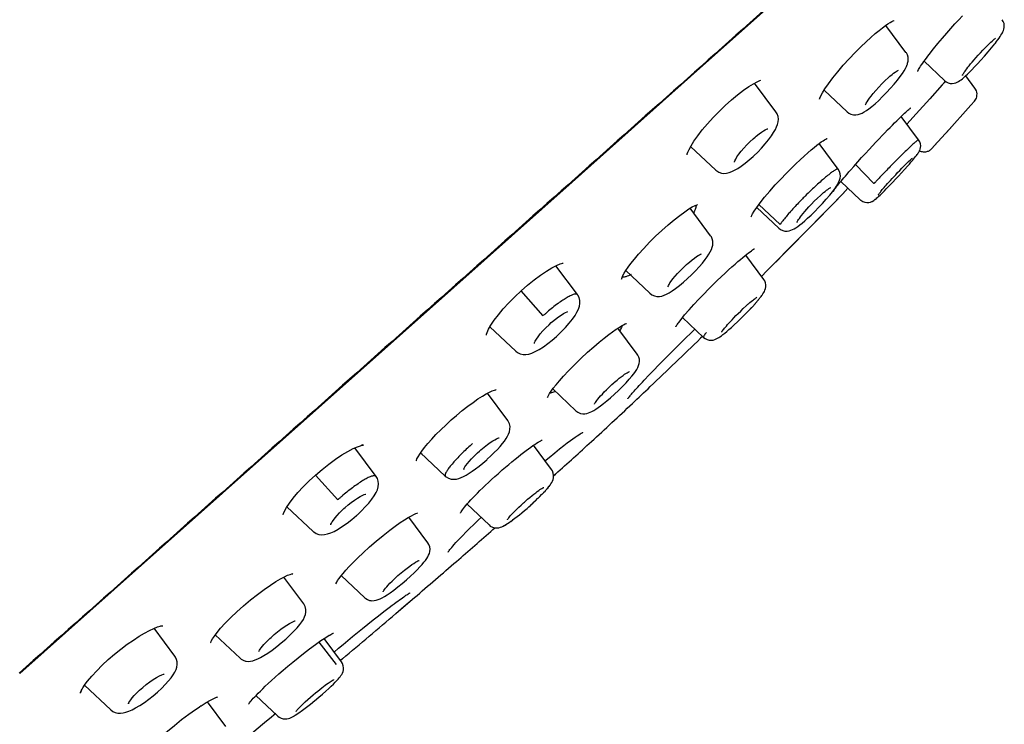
# Model space of a CAD drawing. Header units: millimetres. Extents: x -404 to 1150, y -993 to 2209.
# Tile 25 of 28: x 159 to 198, y 1790 to 1818. Entities that reach past the tile are written whole.
import ezdxf

# ---------------------------------------------------------------- set-up
doc = ezdxf.new("R2010")
doc.units = ezdxf.units.MM
doc.header["$LTSCALE"] = 23.1
for name, color, linetype in [('_K0413_1_1_1', 7, 'CONTINUOUS'), ('MSBR-2_1_1_1', 7, 'CONTINUOUS'), ('MSBR-40_1_1_1', 7, 'CONTINUOUS')]:
    doc.layers.add(name, color=color, linetype=linetype)

msp = doc.modelspace()

# ---------------------------------------------------------------- linework, layer by layer
at = {"layer": '_K0413_1_1_1', "color": 7, "linetype": 'CONTINUOUS'}
for p, q in [((193.946, 1816.358), (193.159, 1817.413)), ((197.306, 1816.8), (197.306, 1816.8)), ((197.435, 1816.723), (197.477, 1816.777)), ((197.471, 1816.77), (197.532, 1816.851)), ((197.527, 1816.845), (197.579, 1816.916)), ((194.001, 1815.897), (194.001, 1815.899)), ((194.649, 1816.01), (195.451, 1815.254)), ((188.868, 1814.033), (188.03, 1815.157)), ((196.639, 1814.957), (196.276, 1815.445)), ((190.747, 1814.879), (191.644, 1814.034)), ((192.767, 1814.875), (192.883, 1815.003)), ((196.478, 1814.295), (196.618, 1814.452)), ((196.478, 1814.295), (195.524, 1813.233)), ((194.439, 1812.946), (193.76, 1813.858)), ((195.759, 1813.495), (195.064, 1812.723)), ((195.166, 1812.835), (195.064, 1812.723)), ((185.539, 1812.686), (186.518, 1811.762)), ((191.301, 1811.797), (190.554, 1812.799)), ((194.955, 1812.603), (195.064, 1812.723)), ((187.98, 1812.296), (187.98, 1812.296)), ((194.12, 1812.166), (194.148, 1812.191)), ((194.282, 1812.24), (194.32, 1812.288)), ((194.319, 1812.286), (194.352, 1812.328)), ((194.351, 1812.327), (194.379, 1812.365)), ((194.379, 1812.364), (194.404, 1812.398)), ((191.352, 1811.707), (191.301, 1811.797)), ((192.692, 1811.232), (191.969, 1811.975)), ((193.701, 1811.747), (193.785, 1811.835)), ((191.4, 1811.315), (192.157, 1810.602)), ((191.31, 1811.261), (191.311, 1811.264)), ((192.157, 1810.602), (192.18, 1810.582)), ((192.179, 1810.582), (192.256, 1810.533)), ((192.717, 1810.596), (192.748, 1810.62)), ((192.746, 1810.619), (192.778, 1810.645)), ((192.777, 1810.644), (192.811, 1810.673)), ((192.809, 1810.672), (192.848, 1810.706)), ((192.846, 1810.704), (192.888, 1810.743)), ((192.866, 1810.796), (192.865, 1810.793)), ((192.887, 1810.742), (192.934, 1810.786)), ((186.318, 1809.198), (185.519, 1810.27)), ((188.121, 1810.305), (188.981, 1809.494)), ((189.028, 1809.632), (188.205, 1810.418)), ((186.408, 1808.947), (186.407, 1808.948)), ((188.391, 1807.494), (187.69, 1808.434)), ((181.118, 1806.898), (180.277, 1808.026)), ((183.009, 1807.835), (183.95, 1806.949)), ((188.391, 1807.494), (188.391, 1807.494)), ((179.781, 1806.074), (178.923, 1807.046)), ((188.062, 1806.553), (188.182, 1806.693)), ((188.179, 1806.689), (188.291, 1806.829)), ((188.286, 1806.823), (188.316, 1806.864)), ((187.794, 1806.264), (187.936, 1806.415)), ((187.795, 1806.265), (187.914, 1806.392)), ((187.936, 1806.415), (188.064, 1806.556)), ((185.219, 1806.001), (186.039, 1805.228)), ((177.704, 1805.641), (178.712, 1804.691)), ((179.771, 1805.483), (179.888, 1805.605)), ((179.888, 1805.605), (180.013, 1805.725)), ((180.013, 1805.725), (180.099, 1805.804)), ((183.457, 1804.576), (182.7, 1805.591)), ((186.039, 1805.228), (186.1, 1805.181)), ((186.1, 1805.181), (186.179, 1805.141)), ((186.179, 1805.141), (186.262, 1805.12)), ((178.711, 1804.691), (178.712, 1804.691)), ((183.543, 1804.325), (183.543, 1804.331)), ((180.154, 1803.214), (181.057, 1802.363)), ((182.467, 1803.387), (182.542, 1803.455)), ((178.398, 1801.983), (177.604, 1803.049)), ((182.168, 1803.098), (182.256, 1803.187)), ((173.255, 1799.801), (172.426, 1800.914)), ((180.108, 1800.07), (179.403, 1801.016)), ((174.997, 1800.719), (175.055, 1800.665)), ((175.959, 1799.814), (174.998, 1800.72)), ((177.094, 1800.599), (177.213, 1800.714)), ((177.213, 1800.714), (177.289, 1800.782)), ((171.766, 1798.89), (170.899, 1799.853)), ((173.255, 1799.801), (173.255, 1799.801)), ((180.108, 1800.07), (180.107, 1800.071)), ((180.184, 1799.745), (180.19, 1799.831)), ((179.967, 1799.357), (180.013, 1799.413)), ((180.011, 1799.41), (180.051, 1799.464)), ((180.049, 1799.461), (180.085, 1799.512)), ((180.084, 1799.51), (180.115, 1799.561)), ((180.114, 1799.559), (180.142, 1799.613)), ((180.142, 1799.611), (180.167, 1799.675)), ((180.167, 1799.674), (180.185, 1799.747)), ((179.568, 1798.937), (179.658, 1799.025)), ((179.651, 1799.018), (179.734, 1799.102)), ((179.728, 1799.096), (179.803, 1799.174)), ((179.798, 1799.169), (179.866, 1799.241)), ((179.861, 1799.236), (179.921, 1799.303)), ((179.917, 1799.299), (179.97, 1799.36)), ((169.779, 1798.612), (170.799, 1797.65)), ((171.771, 1798.895), (171.766, 1798.89)), ((176.809, 1798.712), (177.667, 1797.903)), ((178.837, 1798.602), (178.921, 1798.681)), ((179.216, 1798.612), (179.293, 1798.68)), ((179.283, 1798.671), (179.393, 1798.771)), ((179.383, 1798.762), (179.487, 1798.859)), ((179.478, 1798.851), (179.576, 1798.944)), ((171.941, 1798.489), (171.999, 1798.543)), ((175.277, 1797.208), (174.533, 1798.206)), ((177.667, 1797.903), (177.667, 1797.903)), ((178.171, 1797.836), (178.225, 1797.861)), ((178.223, 1797.86), (178.277, 1797.89)), ((178.275, 1797.888), (178.332, 1797.922)), ((178.329, 1797.92), (178.39, 1797.958)), ((178.386, 1797.956), (178.453, 1798.001)), ((178.449, 1797.998), (178.521, 1798.049)), ((178.516, 1798.045), (178.596, 1798.103)), ((178.59, 1798.099), (178.676, 1798.163)), ((178.053, 1797.798), (178.118, 1797.816)), ((171.9, 1795.927), (172.815, 1795.064)), ((170.431, 1794.821), (169.652, 1795.865)), ((173.977, 1795.802), (174.039, 1795.859)), ((174.111, 1795.483), (174.276, 1795.616)), ((173.051, 1794.951), (173.057, 1794.95)), ((165.404, 1792.779), (164.591, 1793.87)), ((166.98, 1793.613), (167.948, 1792.701)), ((169.048, 1793.409), (169.107, 1793.465)), ((171.029, 1793.332), (171.697, 1792.457)), ((171.904, 1792.555), (171.225, 1793.466)), ((168.188, 1792.583), (168.189, 1792.583)), ((161.876, 1791.647), (162.901, 1790.681)), ((163.91, 1791.339), (163.96, 1791.389)), ((164.723, 1791.379), (164.723, 1791.379)), ((171.02, 1791.174), (171.17, 1791.303)), ((171.166, 1791.299), (171.299, 1791.417)), ((171.291, 1791.41), (171.412, 1791.52)), ((171.4, 1791.509), (171.51, 1791.611)), ((167.392, 1790.031), (166.673, 1790.995)), ((168.566, 1791.243), (169.418, 1790.44)), ((170.698, 1790.91), (170.865, 1791.046)), ((170.859, 1791.04), (171.022, 1791.176)), ((170.385, 1790.671), (170.539, 1790.786)), ((170.538, 1790.786), (170.698, 1790.91)), ((170.043, 1790.441), (170.062, 1790.452))]:
    msp.add_line(p, q, dxfattribs=at)
for points in [[(197.579, 1816.916), (197.619, 1816.975), (197.654, 1817.028), (197.683, 1817.076), (197.709, 1817.121), (197.73, 1817.164), (197.75, 1817.209), (197.767, 1817.262), (197.78, 1817.323), (197.784, 1817.397), (197.774, 1817.479), (197.745, 1817.563), (197.702, 1817.634)], [(197.743, 1817.566), (197.742, 1817.569), (197.702, 1817.634)], [(197.155, 1816.658), (197.253, 1816.752), (197.306, 1816.8)], [(197.29, 1816.541), (197.416, 1816.697), (197.435, 1816.723)], [(197.306, 1816.8), (197.336, 1816.826), (197.365, 1816.851), (197.39, 1816.871), (197.411, 1816.888), (197.428, 1816.9), (197.44, 1816.907)], [(194.001, 1815.898), (194.011, 1815.933), (194.028, 1816.011), (194.034, 1816.091), (194.026, 1816.175), (194.001, 1816.26), (193.961, 1816.336), (193.946, 1816.358)], [(196.426, 1815.587), (196.519, 1815.681), (196.624, 1815.789), (196.741, 1815.912), (196.871, 1816.054), (197.01, 1816.21), (197.152, 1816.375), (197.29, 1816.541)], [(196.601, 1816.062), (196.677, 1816.15), (196.761, 1816.243), (196.851, 1816.343), (196.948, 1816.447)], [(196.948, 1816.447), (197.05, 1816.552), (197.155, 1816.658)], [(193.719, 1815.413), (193.803, 1815.531), (193.87, 1815.634), (193.923, 1815.725), (193.965, 1815.808), (193.998, 1815.889), (194.001, 1815.899)], [(196.251, 1815.623), (196.283, 1815.668), (196.321, 1815.718), (196.364, 1815.774), (196.414, 1815.837), (196.47, 1815.905), (196.532, 1815.98), (196.601, 1816.062)], [(193.32, 1815.428), (193.4, 1815.495), (193.464, 1815.545), (193.519, 1815.586), (193.565, 1815.617), (193.604, 1815.64), (193.633, 1815.656), (193.65, 1815.663)], [(195.451, 1815.254), (195.51, 1815.208), (195.588, 1815.168), (195.671, 1815.147), (195.748, 1815.142), (195.821, 1815.15), (195.889, 1815.169), (195.947, 1815.194), (195.998, 1815.222), (196.046, 1815.254), (196.095, 1815.29), (196.147, 1815.331), (196.204, 1815.38), (196.269, 1815.438), (196.343, 1815.507), (196.426, 1815.587)], [(196.149, 1815.466), (196.148, 1815.462), (196.148, 1815.459), (196.15, 1815.466), (196.157, 1815.478), (196.167, 1815.497), (196.182, 1815.521), (196.2, 1815.55), (196.223, 1815.584), (196.251, 1815.623)], [(192.61, 1814.244), (192.736, 1814.351), (192.88, 1814.481), (193.034, 1814.63), (193.19, 1814.789), (193.343, 1814.955), (193.488, 1815.122), (193.616, 1815.278), (193.719, 1815.413)], [(192.883, 1815.003), (193.007, 1815.133), (193.13, 1815.255)], [(193.13, 1815.255), (193.249, 1815.366), (193.32, 1815.428)], [(192.466, 1814.488), (192.518, 1814.565), (192.585, 1814.654), (192.668, 1814.758), (192.767, 1814.875)], [(196.618, 1814.452), (196.645, 1814.487), (196.671, 1814.529), (196.693, 1814.576), (196.708, 1814.628), (196.717, 1814.683), (196.718, 1814.739), (196.711, 1814.798), (196.693, 1814.859), (196.665, 1814.918), (196.639, 1814.957)], [(192.367, 1814.305), (192.369, 1814.311), (192.378, 1814.335), (192.397, 1814.374), (192.425, 1814.425), (192.466, 1814.488)], [(188.691, 1813.094), (188.777, 1813.224), (188.845, 1813.341), (188.895, 1813.446), (188.931, 1813.546), (188.955, 1813.649), (188.962, 1813.75), (188.95, 1813.851), (188.916, 1813.952), (188.868, 1814.033)], [(191.645, 1814.034), (191.709, 1813.984), (191.798, 1813.94), (191.895, 1813.917), (191.986, 1813.915), (192.073, 1813.928), (192.156, 1813.954), (192.235, 1813.988), (192.316, 1814.033), (192.403, 1814.089), (192.5, 1814.158), (192.61, 1814.244)], [(188.055, 1813.053), (188.102, 1813.092), (188.211, 1813.177), (188.308, 1813.247), (188.388, 1813.298), (188.452, 1813.334), (188.503, 1813.357), (188.537, 1813.369), (188.551, 1813.372)], [(187.611, 1812.617), (187.727, 1812.743), (187.85, 1812.867)], [(187.85, 1812.867), (187.975, 1812.983), (188.055, 1813.053)], [(187.98, 1812.296), (188.002, 1812.316), (188.156, 1812.466), (188.305, 1812.622), (188.446, 1812.781), (188.579, 1812.942), (188.691, 1813.094)], [(194.463, 1812.492), (194.482, 1812.53), (194.5, 1812.578), (194.514, 1812.637), (194.519, 1812.708), (194.511, 1812.787), (194.484, 1812.869), (194.439, 1812.946)], [(187.298, 1812.191), (187.346, 1812.274), (187.417, 1812.377), (187.507, 1812.494), (187.611, 1812.617)], [(194.404, 1812.398), (194.425, 1812.429), (194.445, 1812.46), (194.464, 1812.493)], [(194.476, 1812.518), (194.5, 1812.506), (194.538, 1812.491), (194.576, 1812.481), (194.615, 1812.475), (194.652, 1812.472), (194.688, 1812.473), (194.723, 1812.477), (194.757, 1812.484), (194.789, 1812.494), (194.82, 1812.506), (194.848, 1812.519), (194.874, 1812.534), (194.899, 1812.552), (194.922, 1812.57), (194.941, 1812.587), (194.955, 1812.603)], [(187.251, 1812.075), (187.251, 1812.073), (187.254, 1812.089), (187.268, 1812.129), (187.298, 1812.191)], [(187.516, 1811.914), (187.667, 1812.027), (187.825, 1812.157), (187.98, 1812.296)], [(193.785, 1811.835), (193.871, 1811.922), (193.957, 1812.009), (194.044, 1812.094), (194.12, 1812.166)], [(194.077, 1811.997), (194.139, 1812.069), (194.194, 1812.134), (194.242, 1812.191), (194.284, 1812.242)], [(194.148, 1812.191), (194.164, 1812.205), (194.18, 1812.219), (194.194, 1812.231)], [(186.518, 1811.762), (186.558, 1811.729), (186.643, 1811.678), (186.74, 1811.646), (186.839, 1811.634), (186.94, 1811.64), (187.044, 1811.663), (187.147, 1811.7), (187.256, 1811.752), (187.379, 1811.823), (187.516, 1811.914)], [(191.31, 1811.261), (191.328, 1811.3), (191.356, 1811.367), (191.376, 1811.441), (191.386, 1811.525), (191.379, 1811.615), (191.352, 1811.707)], [(193.105, 1810.953), (193.176, 1811.025), (193.255, 1811.105), (193.341, 1811.194), (193.436, 1811.293), (193.538, 1811.402), (193.649, 1811.521), (193.767, 1811.649), (193.891, 1811.786)], [(193.34, 1811.359), (193.403, 1811.429), (193.471, 1811.502), (193.543, 1811.58), (193.62, 1811.662), (193.701, 1811.747)], [(193.891, 1811.786), (194.017, 1811.928), (194.077, 1811.997)], [(192.967, 1810.93), (192.993, 1810.962), (193.022, 1810.997), (193.055, 1811.036), (193.092, 1811.08), (193.133, 1811.127), (193.178, 1811.178), (193.228, 1811.234), (193.281, 1811.295), (193.34, 1811.359)], [(190.672, 1810.831), (190.73, 1810.881), (190.79, 1810.931), (190.843, 1810.973), (190.889, 1811.008), (190.929, 1811.036), (190.961, 1811.057), (190.987, 1811.073), (191.005, 1811.082), (191.014, 1811.085)], [(190.835, 1810.622), (190.968, 1810.778), (191.077, 1810.914)], [(191.077, 1810.914), (191.166, 1811.033), (191.234, 1811.132), (191.288, 1811.22), (191.311, 1811.264)], [(192.865, 1810.793), (192.868, 1810.798), (192.873, 1810.807), (192.882, 1810.82), (192.893, 1810.835), (192.907, 1810.854), (192.924, 1810.876), (192.944, 1810.901), (192.967, 1810.93)], [(192.933, 1810.785), (192.984, 1810.834), (193.041, 1810.89), (193.105, 1810.953)], [(189.888, 1809.691), (189.99, 1809.777), (190.106, 1809.879), (190.238, 1810.001), (190.382, 1810.141), (190.534, 1810.295), (190.687, 1810.458), (190.835, 1810.622)], [(190.257, 1810.431), (190.367, 1810.543), (190.485, 1810.659)], [(190.485, 1810.659), (190.604, 1810.77), (190.672, 1810.831)], [(192.256, 1810.533), (192.34, 1810.503), (192.424, 1810.492), (192.501, 1810.497), (192.566, 1810.513), (192.619, 1810.535), (192.658, 1810.556), (192.69, 1810.577)], [(192.339, 1810.503), (192.421, 1810.492), (192.495, 1810.496), (192.559, 1810.511), (192.613, 1810.532), (192.654, 1810.554), (192.688, 1810.575), (192.719, 1810.598)], [(189.783, 1809.877), (189.823, 1809.931), (189.87, 1809.993), (189.927, 1810.063), (189.993, 1810.142), (190.07, 1810.229)], [(190.07, 1810.229), (190.157, 1810.325), (190.257, 1810.431)], [(189.69, 1809.725), (189.69, 1809.721), (189.691, 1809.724), (189.697, 1809.739), (189.709, 1809.761), (189.727, 1809.793), (189.751, 1809.831), (189.783, 1809.877)], [(188.981, 1809.494), (189.048, 1809.442), (189.134, 1809.402), (189.222, 1809.381), (189.305, 1809.379), (189.381, 1809.389), (189.453, 1809.41), (189.518, 1809.438), (189.582, 1809.472), (189.648, 1809.512), (189.719, 1809.561), (189.799, 1809.62), (189.888, 1809.691)], [(186.407, 1808.948), (186.404, 1808.985), (186.384, 1809.073), (186.347, 1809.155), (186.318, 1809.198)], [(186.103, 1808.266), (186.186, 1808.38), (186.253, 1808.482), (186.307, 1808.574), (186.349, 1808.661), (186.38, 1808.746), (186.401, 1808.831), (186.408, 1808.917), (186.408, 1808.947)], [(184.818, 1807.043), (184.948, 1807.134), (185.099, 1807.25), (185.26, 1807.385), (185.418, 1807.526), (185.574, 1807.675), (185.726, 1807.83), (185.868, 1807.983), (185.995, 1808.131), (186.103, 1808.266)], [(185.444, 1808.131), (185.491, 1808.171), (185.593, 1808.255), (185.683, 1808.325), (185.762, 1808.381), (185.828, 1808.424), (185.884, 1808.457), (185.928, 1808.48), (185.958, 1808.493)], [(185.028, 1807.725), (185.14, 1807.844), (185.257, 1807.96)], [(185.257, 1807.96), (185.377, 1808.071), (185.444, 1808.131)], [(184.73, 1807.354), (184.779, 1807.426), (184.845, 1807.513), (184.928, 1807.613), (185.028, 1807.725)], [(188.313, 1806.859), (188.329, 1806.881), (188.363, 1806.93), (188.392, 1806.978), (188.418, 1807.025), (188.441, 1807.077), (188.46, 1807.137), (188.471, 1807.203), (188.472, 1807.275), (188.459, 1807.354), (188.429, 1807.432), (188.391, 1807.494)], [(184.653, 1807.219), (184.653, 1807.211), (184.653, 1807.206), (184.657, 1807.22), (184.67, 1807.25), (184.694, 1807.296), (184.73, 1807.354)], [(180.3, 1805.269), (180.329, 1805.295), (180.494, 1805.452), (180.652, 1805.615), (180.796, 1805.779), (180.923, 1805.94), (181.026, 1806.088), (181.101, 1806.214), (181.156, 1806.33), (181.193, 1806.444), (181.212, 1806.556), (181.209, 1806.668), (181.182, 1806.781), (181.132, 1806.878), (181.118, 1806.898)], [(183.95, 1806.949), (184.022, 1806.894), (184.124, 1806.847), (184.224, 1806.827), (184.321, 1806.828), (184.415, 1806.844), (184.508, 1806.874), (184.602, 1806.916), (184.703, 1806.971), (184.818, 1807.043)], [(187.777, 1806.522), (187.801, 1806.543), (187.855, 1806.59), (187.904, 1806.631), (187.948, 1806.667), (187.987, 1806.698), (188.021, 1806.725), (188.051, 1806.747), (188.076, 1806.765), (188.097, 1806.779), (188.114, 1806.789), (188.124, 1806.795)], [(187.309, 1806.077), (187.397, 1806.165), (187.493, 1806.258), (187.595, 1806.356)], [(187.595, 1806.356), (187.702, 1806.455), (187.777, 1806.522)], [(180.099, 1805.804), (180.144, 1805.843), (180.262, 1805.939), (180.377, 1806.025), (180.483, 1806.099), (180.577, 1806.156), (180.655, 1806.197), (180.715, 1806.222), (180.748, 1806.234)], [(186.859, 1805.585), (186.893, 1805.627), (186.933, 1805.673), (186.979, 1805.726), (187.031, 1805.784), (187.09, 1805.848), (187.156, 1805.919)], [(187.033, 1805.534), (187.132, 1805.621), (187.242, 1805.721), (187.364, 1805.836), (187.501, 1805.968), (187.647, 1806.113), (187.794, 1806.264)], [(187.156, 1805.919), (187.229, 1805.995), (187.309, 1806.077)], [(186.039, 1805.228), (186.102, 1805.179), (186.182, 1805.14), (186.268, 1805.119), (186.349, 1805.116), (186.421, 1805.126), (186.486, 1805.145), (186.539, 1805.168), (186.587, 1805.192), (186.634, 1805.221), (186.684, 1805.255), (186.739, 1805.294), (186.8, 1805.34), (186.868, 1805.395), (186.946, 1805.459), (187.033, 1805.534)], [(186.754, 1805.438), (186.756, 1805.441), (186.762, 1805.452), (186.772, 1805.469), (186.787, 1805.49), (186.806, 1805.517), (186.83, 1805.549), (186.859, 1805.585)], [(179.44, 1804.995), (179.441, 1804.998), (179.449, 1805.027), (179.472, 1805.08), (179.516, 1805.157), (179.582, 1805.253), (179.668, 1805.363), (179.771, 1805.483)], [(179.626, 1804.758), (179.793, 1804.865), (179.96, 1804.986), (180.127, 1805.119), (180.3, 1805.269)], [(178.711, 1804.691), (178.781, 1804.637), (178.884, 1804.587), (178.994, 1804.562), (179.104, 1804.561), (179.222, 1804.579), (179.341, 1804.617), (179.472, 1804.674), (179.626, 1804.758)], [(183.543, 1804.331), (183.538, 1804.382), (183.518, 1804.462), (183.483, 1804.537), (183.457, 1804.576)], [(183.24, 1803.709), (183.319, 1803.809), (183.383, 1803.898), (183.434, 1803.977), (183.476, 1804.052), (183.508, 1804.127), (183.532, 1804.208), (183.543, 1804.293), (183.543, 1804.325)], [(182.542, 1803.455), (182.572, 1803.481), (182.666, 1803.562), (182.752, 1803.632), (182.83, 1803.693), (182.899, 1803.744), (182.96, 1803.787), (183.012, 1803.822), (183.057, 1803.85), (183.095, 1803.871), (183.124, 1803.886), (183.146, 1803.895), (183.155, 1803.899)], [(182.725, 1803.159), (182.88, 1803.311), (183.021, 1803.459), (183.143, 1803.594), (183.24, 1803.709)], [(182.256, 1803.187), (182.356, 1803.284), (182.467, 1803.387)], [(181.878, 1802.767), (181.918, 1802.818), (181.966, 1802.876), (182.024, 1802.943), (182.091, 1803.016), (182.168, 1803.098)], [(182.024, 1802.558), (182.137, 1802.644), (182.265, 1802.748), (182.41, 1802.871), (182.566, 1803.009), (182.725, 1803.159)], [(181.057, 1802.363), (181.139, 1802.303), (181.236, 1802.262), (181.326, 1802.246), (181.408, 1802.247), (181.481, 1802.259), (181.548, 1802.278), (181.615, 1802.304), (181.683, 1802.337), (181.755, 1802.377), (181.834, 1802.426), (181.923, 1802.486), (182.024, 1802.558)], [(181.783, 1802.618), (181.782, 1802.615), (181.784, 1802.619), (181.79, 1802.633), (181.802, 1802.656), (181.821, 1802.686), (181.846, 1802.723), (181.878, 1802.767)], [(178.19, 1801.08), (178.268, 1801.182), (178.333, 1801.276), (178.387, 1801.365), (178.431, 1801.453), (178.464, 1801.544), (178.484, 1801.639), (178.487, 1801.743), (178.466, 1801.853), (178.419, 1801.953), (178.398, 1801.984)], [(177.289, 1800.782), (177.349, 1800.835), (177.478, 1800.942), (177.603, 1801.04), (177.716, 1801.121), (177.814, 1801.186), (177.895, 1801.234), (177.96, 1801.269), (178.011, 1801.291), (178.045, 1801.303), (178.058, 1801.306)], [(177.581, 1800.453), (177.598, 1800.467), (177.741, 1800.6), (177.873, 1800.73), (177.993, 1800.853), (178.098, 1800.971), (178.19, 1801.08)], [(176.766, 1800.227), (176.821, 1800.299), (176.895, 1800.387), (176.985, 1800.488), (177.094, 1800.599)], [(176.679, 1800.086), (176.679, 1800.077), (176.679, 1800.074), (176.684, 1800.089), (176.699, 1800.121), (176.726, 1800.168), (176.766, 1800.227)], [(176.891, 1799.921), (177.012, 1800.001), (177.142, 1800.094), (177.281, 1800.2), (177.426, 1800.318), (177.581, 1800.453)], [(173.092, 1798.908), (173.188, 1799.046), (173.258, 1799.167), (173.307, 1799.281), (173.34, 1799.396), (173.35, 1799.506), (173.34, 1799.609), (173.307, 1799.713), (173.255, 1799.801)], [(175.961, 1799.811), (175.989, 1799.787), (176.085, 1799.728), (176.192, 1799.695), (176.296, 1799.686), (176.394, 1799.696), (176.49, 1799.72), (176.582, 1799.754), (176.677, 1799.798), (176.78, 1799.853), (176.891, 1799.921)], [(180.19, 1799.831), (180.177, 1799.924), (180.142, 1800.016), (180.107, 1800.071)], [(179.051, 1798.798), (179.076, 1798.82), (179.173, 1798.905), (179.263, 1798.981), (179.346, 1799.049), (179.422, 1799.109), (179.49, 1799.162), (179.552, 1799.209), (179.607, 1799.249), (179.655, 1799.283), (179.698, 1799.311), (179.734, 1799.334), (179.764, 1799.352), (179.789, 1799.365), (179.803, 1799.373)], [(171.999, 1798.543), (172.047, 1798.586), (172.168, 1798.69), (172.29, 1798.787), (172.411, 1798.876), (172.526, 1798.952), (172.63, 1799.014), (172.719, 1799.06), (172.79, 1799.09), (172.839, 1799.106), (172.86, 1799.11)], [(172.506, 1798.286), (172.527, 1798.305), (172.684, 1798.453), (172.835, 1798.606), (172.972, 1798.759), (173.092, 1798.908)], [(178.498, 1798.255), (178.536, 1798.298), (178.581, 1798.347), (178.633, 1798.402), (178.693, 1798.462), (178.761, 1798.529), (178.837, 1798.602)], [(178.676, 1798.163), (178.762, 1798.23), (178.852, 1798.303), (178.948, 1798.381), (179.047, 1798.465), (179.15, 1798.553), (179.216, 1798.612)], [(178.921, 1798.681), (179.015, 1798.766), (179.051, 1798.798)], [(171.49, 1797.909), (171.49, 1797.911), (171.496, 1797.932), (171.514, 1797.972), (171.544, 1798.027), (171.591, 1798.097), (171.656, 1798.183), (171.738, 1798.279), (171.834, 1798.383), (171.941, 1798.489)], [(171.776, 1797.741), (171.95, 1797.852), (172.13, 1797.979), (172.312, 1798.121), (172.487, 1798.27), (172.506, 1798.286)], [(178.387, 1798.108), (178.387, 1798.11), (178.392, 1798.119), (178.403, 1798.135), (178.418, 1798.157), (178.439, 1798.185), (178.465, 1798.217), (178.498, 1798.255)], [(177.667, 1797.903), (177.717, 1797.863), (177.804, 1797.817), (177.896, 1797.793), (177.98, 1797.789)], [(178.051, 1797.798), (178.116, 1797.815), (178.173, 1797.837)], [(170.799, 1797.65), (170.822, 1797.63), (170.914, 1797.57), (171.022, 1797.532), (171.134, 1797.518), (171.246, 1797.525), (171.364, 1797.551), (171.485, 1797.593), (171.618, 1797.654), (171.776, 1797.741)], [(177.897, 1797.793), (177.978, 1797.789), (178.053, 1797.798)], [(174.971, 1796.265), (175.057, 1796.36), (175.128, 1796.445), (175.187, 1796.52), (175.235, 1796.589), (175.276, 1796.655), (175.31, 1796.721), (175.337, 1796.789), (175.356, 1796.863), (175.363, 1796.953), (175.351, 1797.051), (175.317, 1797.143), (175.277, 1797.208)], [(174.039, 1795.859), (174.111, 1795.924), (174.24, 1796.036), (174.364, 1796.137), (174.473, 1796.222), (174.569, 1796.295), (174.655, 1796.355), (174.73, 1796.405), (174.794, 1796.445), (174.847, 1796.476), (174.891, 1796.498), (174.924, 1796.513), (174.942, 1796.52)], [(174.276, 1795.616), (174.441, 1795.757), (174.6, 1795.9), (174.745, 1796.035), (174.867, 1796.157), (174.971, 1796.265)], [(173.626, 1795.434), (173.672, 1795.489), (173.73, 1795.554), (173.799, 1795.627), (173.881, 1795.709), (173.977, 1795.802)], [(173.057, 1794.95), (173.097, 1794.946), (173.18, 1794.949), (173.261, 1794.964), (173.337, 1794.988), (173.414, 1795.02), (173.496, 1795.062), (173.588, 1795.114), (173.693, 1795.179), (173.813, 1795.26)], [(173.531, 1795.297), (173.53, 1795.293), (173.533, 1795.3), (173.544, 1795.32), (173.562, 1795.349), (173.589, 1795.388), (173.626, 1795.434)], [(173.813, 1795.26), (173.955, 1795.363), (174.111, 1795.483)], [(170.176, 1793.891), (170.28, 1794.015), (170.359, 1794.122), (170.42, 1794.218), (170.467, 1794.312), (170.501, 1794.406), (170.518, 1794.505), (170.516, 1794.609), (170.486, 1794.723), (170.431, 1794.821)], [(172.815, 1795.064), (172.856, 1795.03), (172.927, 1794.988), (173.005, 1794.96), (173.051, 1794.951)], [(169.107, 1793.465), (169.159, 1793.513), (169.282, 1793.622), (169.411, 1793.729), (169.543, 1793.831), (169.668, 1793.921), (169.777, 1793.995), (169.872, 1794.053), (169.95, 1794.095), (170.012, 1794.125), (170.06, 1794.145), (170.091, 1794.154), (170.101, 1794.156)], [(168.88, 1792.804), (169.027, 1792.898), (169.197, 1793.017), (169.378, 1793.153), (169.555, 1793.297), (169.729, 1793.447), (169.897, 1793.602), (170.048, 1793.753), (170.176, 1793.891)], [(168.771, 1793.105), (168.82, 1793.166), (168.881, 1793.236), (168.957, 1793.318), (169.048, 1793.409)], [(168.682, 1792.961), (168.684, 1792.965), (168.691, 1792.983), (168.708, 1793.014), (168.734, 1793.055), (168.771, 1793.105)], [(165.156, 1791.811), (165.259, 1791.937), (165.341, 1792.053), (165.403, 1792.156), (165.449, 1792.255), (165.482, 1792.357), (165.497, 1792.456), (165.494, 1792.556), (165.47, 1792.655), (165.428, 1792.744), (165.405, 1792.779)], [(167.948, 1792.701), (167.995, 1792.662), (168.073, 1792.618), (168.157, 1792.589), (168.188, 1792.583)], [(168.189, 1792.583), (168.258, 1792.576), (168.351, 1792.581), (168.444, 1792.6), (168.539, 1792.631), (168.639, 1792.674), (168.751, 1792.73), (168.88, 1792.804)], [(171.51, 1791.611), (171.593, 1791.691), (171.664, 1791.762), (171.724, 1791.825), (171.775, 1791.88), (171.818, 1791.93), (171.855, 1791.976), (171.888, 1792.021), (171.917, 1792.067), (171.944, 1792.118), (171.967, 1792.18), (171.982, 1792.249), (171.986, 1792.325), (171.974, 1792.408), (171.943, 1792.492), (171.904, 1792.555)], [(163.96, 1791.389), (164.022, 1791.447), (164.15, 1791.561), (164.287, 1791.672), (164.425, 1791.776), (164.56, 1791.869), (164.687, 1791.948), (164.799, 1792.008), (164.889, 1792.05), (164.955, 1792.074), (164.986, 1792.081)], [(164.723, 1791.379), (164.887, 1791.53), (165.03, 1791.672), (165.156, 1791.811)], [(170.446, 1790.954), (170.493, 1790.998), (170.596, 1791.091), (170.699, 1791.182), (170.797, 1791.266), (170.89, 1791.344), (170.979, 1791.416), (171.061, 1791.481), (171.137, 1791.541), (171.206, 1791.594), (171.27, 1791.642), (171.328, 1791.684), (171.381, 1791.721), (171.427, 1791.753), (171.469, 1791.781), (171.506, 1791.805), (171.537, 1791.824), (171.564, 1791.84), (171.586, 1791.852), (171.603, 1791.86), (171.611, 1791.864)], [(163.681, 1791.08), (163.74, 1791.154), (163.817, 1791.243), (163.91, 1791.339)], [(163.871, 1790.76), (164.037, 1790.86), (164.213, 1790.977), (164.385, 1791.102), (164.552, 1791.234), (164.723, 1791.379)], [(163.591, 1790.935), (163.592, 1790.926), (163.592, 1790.923), (163.597, 1790.938), (163.611, 1790.971), (163.639, 1791.019), (163.681, 1791.08)], [(170.229, 1790.738), (170.262, 1790.774), (170.302, 1790.814), (170.347, 1790.86), (170.4, 1790.91), (170.446, 1790.954)], [(162.901, 1790.681), (162.98, 1790.621), (163.076, 1790.576), (163.175, 1790.554), (163.277, 1790.549), (163.384, 1790.562), (163.49, 1790.589), (163.603, 1790.629), (163.729, 1790.685), (163.871, 1790.76)], [(170.058, 1790.45), (170.101, 1790.476), (170.243, 1790.57), (170.389, 1790.673)], [(170.142, 1790.639), (170.139, 1790.631), (170.137, 1790.626), (170.14, 1790.631), (170.148, 1790.642), (170.161, 1790.659), (170.178, 1790.681), (170.201, 1790.707), (170.229, 1790.738)], [(169.418, 1790.44), (169.477, 1790.394), (169.55, 1790.356), (169.628, 1790.334), (169.701, 1790.327), (169.77, 1790.332), (169.835, 1790.346), (169.889, 1790.364), (169.94, 1790.386), (169.991, 1790.412), (170.044, 1790.441)]]:
    msp.add_lwpolyline(points, dxfattribs=at)
for centre, radius, start, end in [((218.147, 1787.582), 34.746, 135.9071, 136.6208), ((216.292, 1789.38), 32.162, 135.4283, 135.9082), ((200.786, 1799.943), 15.26, 133.6671, 134.9517), ((201.496, 1799.23), 16.266, 135.6275, 136.222), ((201.488, 1799.238), 16.255, 134.9467, 135.6299), ((183.911, 1793.335), 10.368, 131.6535, 133.0768), ((177.798, 1792.119), 9.069, 129.657, 130.1571)]:
    msp.add_arc(centre, radius, start, end, dxfattribs=at)
for points, knots in [([(194.439, 1812.946), (194.438, 1812.949), (194.425, 1812.945), (194.41, 1812.934), (194.382, 1812.914), (194.347, 1812.885), (194.301, 1812.846), (194.225, 1812.778), (194.11, 1812.672), (193.954, 1812.523), (193.777, 1812.348), (193.583, 1812.155), (193.449, 1812.021), (193.381, 1811.951)], [0, 0, 0, 0, 0.005741, 0.019734, 0.042724, 0.07469, 0.115451, 0.164654, 0.286558, 0.43651, 0.609355, 0.799288, 1, 1, 1, 1]), ([(191.301, 1811.797), (191.294, 1811.806), (191.266, 1811.804), (191.234, 1811.791), (191.195, 1811.772), (191.149, 1811.744), (191.072, 1811.693), (190.897, 1811.562), (190.612, 1811.32), (190.377, 1811.104), (190.249, 1810.982)], [0, 0, 0, 0, 0.025836, 0.049205, 0.080726, 0.120556, 0.168605, 0.287956, 0.606725, 1, 1, 1, 1]), ([(192.893, 1811.446), (192.876, 1811.427), (192.841, 1811.391), (192.798, 1811.345), (192.765, 1811.309), (192.743, 1811.287), (192.727, 1811.269), (192.715, 1811.258), (192.707, 1811.243), (192.692, 1811.239), (192.692, 1811.232)], [0, 0, 0, 0, 0.261382, 0.516858, 0.640115, 0.765185, 0.829209, 0.887223, 0.930656, 1, 1, 1, 1]), ([(189.751, 1810.484), (189.63, 1810.358), (189.417, 1810.129), (189.216, 1809.89), (189.133, 1809.78)], [0, 0, 0, 0, 0.559407, 1, 1, 1, 1]), ([(189.133, 1809.78), (189.122, 1809.767), (189.103, 1809.74), (189.079, 1809.707), (189.062, 1809.682), (189.052, 1809.667), (189.044, 1809.656), (189.038, 1809.648), (189.036, 1809.64), (189.025, 1809.632), (189.028, 1809.632)], [0, 0, 0, 0, 0.28528, 0.547484, 0.668793, 0.784242, 0.841092, 0.896046, 0.945959, 1, 1, 1, 1]), ([(181.118, 1806.898), (181.091, 1806.933), (180.979, 1806.916), (180.859, 1806.865), (180.711, 1806.787), (180.543, 1806.68), (180.277, 1806.493), (180.077, 1806.332), (179.941, 1806.216)], [0, 0, 0, 0, 0.095202, 0.18442, 0.302559, 0.4474, 0.61525, 1, 1, 1, 1]), ([(179.941, 1806.216), (179.914, 1806.192), (179.874, 1806.158), (179.821, 1806.11), (179.793, 1806.087), (179.781, 1806.074)], [0, 0, 0, 0, 0.498322, 0.748616, 1, 1, 1, 1]), ([(186.158, 1805.425), (186.138, 1805.4), (186.103, 1805.356), (186.062, 1805.296), (186.04, 1805.259), (186.034, 1805.233), (186.039, 1805.228)], [0, 0, 0, 0, 0.416251, 0.721715, 0.912404, 1, 1, 1, 1]), ([(176.83, 1800.908), (176.699, 1800.786), (176.466, 1800.557), (176.209, 1800.272), (176.059, 1800.075), (175.989, 1799.966), (175.955, 1799.889), (175.948, 1799.845), (175.951, 1799.83), (175.954, 1799.823), (175.955, 1799.819), (175.956, 1799.818)], [0, 0, 0, 0, 0.377766, 0.689286, 0.808923, 0.900578, 0.96292, 0.984103, 0.992381, 0.996274, 1, 1, 1, 1]), ([(173.255, 1799.801), (173.243, 1799.816), (173.209, 1799.828), (173.161, 1799.825), (173.088, 1799.81), (172.977, 1799.766), (172.824, 1799.685), (172.645, 1799.575), (172.365, 1799.385), (172.154, 1799.219), (172.011, 1799.101)], [0, 0, 0, 0, 0.038251, 0.065372, 0.099456, 0.189394, 0.307976, 0.45276, 0.619856, 1, 1, 1, 1]), ([(175.956, 1799.818), (175.956, 1799.818), (175.957, 1799.817), (175.957, 1799.817), (175.957, 1799.817)], [0, 0, 0, 0, 0.460528, 1, 1, 1, 1]), ([(175.957, 1799.817), (175.957, 1799.816), (175.957, 1799.816), (175.957, 1799.815), (175.957, 1799.815)], [0, 0, 0, 0, 0.554437, 1, 1, 1, 1]), ([(175.957, 1799.815), (175.958, 1799.815), (175.959, 1799.815), (175.959, 1799.814), (175.959, 1799.814)], [0, 0, 0, 0, 0.623026, 1, 1, 1, 1]), ([(171.95, 1799.05), (171.92, 1799.025), (171.875, 1798.986), (171.823, 1798.941), (171.794, 1798.914), (171.779, 1798.902), (171.771, 1798.895)], [0, 0, 0, 0, 0.500253, 0.750758, 0.87595, 1, 1, 1, 1])]:
    msp.add_open_spline(points, degree=3, knots=knots, dxfattribs=at)
at = {"layer": 'MSBR-2_1_1_1', "color": 7, "linetype": 'CONTINUOUS'}
for p, q in [((194.848, 1816.275), (194.847, 1816.275)), ((195.488, 1815.229), (195.358, 1815.085)), ((195.486, 1815.227), (195.358, 1815.085)), ((195.358, 1815.085), (194.87, 1814.54)), ((194.87, 1814.54), (194.343, 1813.954)), ((194.343, 1813.954), (193.983, 1813.554)), ((185.402, 1812.357), (185.402, 1812.356)), ((191.466, 1810.826), (191.679, 1811.052)), ((191.474, 1810.834), (191.678, 1811.053)), ((191.114, 1810.454), (191.474, 1810.834)), ((191.114, 1810.454), (191.35, 1810.703)), ((191.35, 1810.703), (191.466, 1810.826)), ((188.023, 1810.162), (188.121, 1810.306)), ((191.025, 1810.363), (188.519, 1807.822)), ((191.114, 1810.454), (190.353, 1809.681)), ((182.842, 1807.51), (182.842, 1807.509)), ((188.519, 1807.822), (188.307, 1807.606)), ((185.073, 1805.813), (185.163, 1805.933)), ((185.073, 1805.813), (185.072, 1805.812)), ((185.53, 1805.385), (185.715, 1805.564)), ((177.548, 1805.365), (177.549, 1805.363)), ((185.997, 1805.268), (185.922, 1805.192)), ((185.924, 1805.194), (185.922, 1805.192)), ((179.951, 1802.909), (179.951, 1802.911)), ((175.988, 1801.819), (176.195, 1802.009)), ((172.717, 1801.038), (172.715, 1801.04)), ((180.19, 1799.823), (180.268, 1799.894)), ((180.19, 1799.823), (180.268, 1799.893)), ((174.865, 1798.371), (174.874, 1798.374)), ((174.869, 1798.381), (174.87, 1798.381)), ((177.821, 1797.727), (177.897, 1797.793)), ((177.869, 1797.769), (177.897, 1797.793)), ((170, 1796.003), (169.999, 1796.003)), ((174.024, 1794.441), (174.755, 1795.067)), ((164.931, 1793.97), (164.929, 1793.971)), ((171.293, 1793.512), (171.43, 1793.596)), ((171.43, 1793.596), (171.43, 1793.596)), ((171.949, 1792.68), (171.863, 1792.61)), ((161.864, 1791.63), (161.996, 1791.81)), ((161.735, 1791.4), (161.751, 1791.381)), ((161.855, 1791.617), (161.863, 1791.629)), ((169.338, 1790.537), (169.1, 1790.339)), ((169.1, 1790.339), (168.986, 1790.244))]:
    msp.add_line(p, q, dxfattribs=at)
for points in [[(190.577, 1814.555), (190.584, 1814.574), (190.619, 1814.656), (190.684, 1814.778), (190.783, 1814.937), (190.919, 1815.136), (191.09, 1815.364), (191.284, 1815.604), (191.498, 1815.854), (191.731, 1816.112), (191.966, 1816.359), (192.188, 1816.58), (192.393, 1816.776), (192.579, 1816.945), (192.746, 1817.091), (192.896, 1817.214), (193.028, 1817.318), (193.143, 1817.402), (193.242, 1817.47), (193.326, 1817.522), (193.394, 1817.56), (193.446, 1817.585), (193.479, 1817.598), (193.487, 1817.601)], [(194.848, 1816.275), (195.019, 1816.492), (195.193, 1816.705), (195.368, 1816.912), (195.538, 1817.109), (195.702, 1817.295), (195.859, 1817.469), (196.009, 1817.632), (196.15, 1817.783)], [(194.401, 1815.613), (194.402, 1815.618), (194.409, 1815.633), (194.42, 1815.656), (194.436, 1815.686), (194.458, 1815.723), (194.484, 1815.767), (194.516, 1815.817), (194.554, 1815.874), (194.597, 1815.937), (194.647, 1816.008), (194.704, 1816.085), (194.768, 1816.171), (194.839, 1816.264), (194.847, 1816.275)], [(185.477, 1812.57), (185.553, 1812.713), (185.666, 1812.894), (185.814, 1813.104), (185.99, 1813.331), (186.193, 1813.571), (186.413, 1813.813), (186.647, 1814.053), (186.889, 1814.285), (187.133, 1814.504), (187.373, 1814.703), (187.601, 1814.878), (187.809, 1815.023), (187.988, 1815.135), (188.13, 1815.211), (188.238, 1815.259), (188.273, 1815.272)], [(190.566, 1814.562), (190.57, 1814.531), (190.57, 1814.527), (190.573, 1814.541), (190.576, 1814.551)], [(191.786, 1811.768), (191.908, 1811.907), (192.063, 1812.081), (192.215, 1812.249), (192.363, 1812.411), (192.506, 1812.566), (192.643, 1812.713), (192.774, 1812.852), (192.898, 1812.984), (193.016, 1813.107), (193.126, 1813.222), (193.23, 1813.329), (193.328, 1813.428), (193.419, 1813.52), (193.503, 1813.605), (193.582, 1813.684), (193.655, 1813.755), (193.722, 1813.821), (193.784, 1813.88), (193.84, 1813.934), (193.892, 1813.982), (193.938, 1814.025), (193.98, 1814.064), (194.018, 1814.097), (194.051, 1814.126), (194.08, 1814.15), (194.104, 1814.17), (194.124, 1814.186), (194.134, 1814.193)], [(188.121, 1810.306), (188.256, 1810.486), (188.424, 1810.698), (188.625, 1810.935), (188.843, 1811.181), (189.056, 1811.412), (189.263, 1811.628), (189.459, 1811.825), (189.641, 1812.004), (189.811, 1812.165), (189.968, 1812.308), (190.111, 1812.436), (190.241, 1812.548), (190.358, 1812.645), (190.463, 1812.729), (190.556, 1812.8), (190.638, 1812.859), (190.708, 1812.908), (190.768, 1812.946), (190.817, 1812.975), (190.854, 1812.994), (190.869, 1813.001)], [(185.402, 1812.355), (185.403, 1812.357), (185.409, 1812.394), (185.431, 1812.464), (185.477, 1812.57)], [(191.519, 1811.458), (191.58, 1811.53), (191.647, 1811.608), (191.719, 1811.691), (191.786, 1811.768)], [(191.152, 1810.997), (191.171, 1811.024), (191.194, 1811.055), (191.22, 1811.09), (191.25, 1811.129), (191.284, 1811.172), (191.322, 1811.22), (191.365, 1811.272), (191.411, 1811.329)], [(191.411, 1811.329), (191.463, 1811.391), (191.519, 1811.458)], [(191.109, 1810.931), (191.11, 1810.933), (191.115, 1810.942), (191.124, 1810.956), (191.136, 1810.974), (191.152, 1810.997)], [(182.945, 1807.73), (183.012, 1807.839), (183.099, 1807.968), (183.209, 1808.118), (183.344, 1808.289), (183.507, 1808.483), (183.706, 1808.705), (183.931, 1808.941), (184.168, 1809.177), (184.413, 1809.408), (184.658, 1809.625), (184.895, 1809.823), (185.114, 1809.994), (185.309, 1810.135), (185.471, 1810.242), (185.604, 1810.321), (185.712, 1810.377), (185.79, 1810.41), (185.812, 1810.418)], [(187.93, 1810.003), (187.957, 1810.053), (188.023, 1810.162)], [(187.902, 1809.942), (187.902, 1809.94), (187.902, 1809.938), (187.909, 1809.958), (187.926, 1809.994), (187.929, 1810)], [(190.353, 1809.681), (189.192, 1808.504), (188.862, 1808.169)], [(185.163, 1805.933), (185.305, 1806.107), (185.478, 1806.307), (185.666, 1806.515), (185.86, 1806.723), (186.048, 1806.92), (186.231, 1807.106), (186.408, 1807.282), (186.576, 1807.447), (186.734, 1807.599), (186.883, 1807.739), (187.022, 1807.868), (187.151, 1807.985), (187.271, 1808.092), (187.381, 1808.188), (187.482, 1808.274), (187.573, 1808.351), (187.657, 1808.419), (187.732, 1808.478), (187.799, 1808.53), (187.858, 1808.575), (187.911, 1808.612), (187.955, 1808.642), (187.993, 1808.667), (188.022, 1808.684), (188.036, 1808.692)], [(177.649, 1805.545), (177.741, 1805.706), (177.87, 1805.897), (178.033, 1806.111), (178.224, 1806.339), (178.441, 1806.575), (178.675, 1806.813), (178.922, 1807.045), (179.175, 1807.267), (179.428, 1807.472), (179.673, 1807.656), (179.905, 1807.814), (180.119, 1807.944), (180.301, 1808.039), (180.444, 1808.1), (180.543, 1808.13), (180.563, 1808.134)], [(182.842, 1807.509), (182.842, 1807.502), (182.847, 1807.524), (182.864, 1807.571), (182.896, 1807.641), (182.945, 1807.73)], [(177.565, 1805.317), (177.565, 1805.319), (177.571, 1805.353), (177.594, 1805.424), (177.649, 1805.545)], [(180.03, 1803.036), (180.093, 1803.13), (180.176, 1803.245), (180.283, 1803.38), (180.415, 1803.538), (180.576, 1803.719), (180.768, 1803.925), (181.001, 1804.163), (181.255, 1804.41), (181.51, 1804.646), (181.754, 1804.862), (181.971, 1805.046), (182.166, 1805.203), (182.341, 1805.338), (182.494, 1805.451), (182.628, 1805.544), (182.743, 1805.619), (182.84, 1805.678), (182.92, 1805.721), (182.984, 1805.752), (183.027, 1805.769), (183.037, 1805.772)], [(184.964, 1805.643), (184.966, 1805.649), (184.974, 1805.663), (184.987, 1805.686), (185.005, 1805.715), (185.028, 1805.75), (185.056, 1805.79), (185.072, 1805.812)], [(183.722, 1803.558), (183.917, 1803.764), (184.101, 1803.955), (184.286, 1804.146), (184.473, 1804.336), (184.657, 1804.522), (184.84, 1804.705), (185.019, 1804.884), (185.194, 1805.057), (185.365, 1805.224), (185.53, 1805.385)], [(183.088, 1802.832), (183.085, 1802.826), (183.084, 1802.823), (183.086, 1802.827), (183.092, 1802.836), (183.101, 1802.85), (183.114, 1802.867), (183.129, 1802.888), (183.148, 1802.913), (183.171, 1802.941), (183.196, 1802.972), (183.225, 1803.007), (183.257, 1803.045), (183.293, 1803.086), (183.332, 1803.131), (183.375, 1803.18), (183.422, 1803.233), (183.473, 1803.289), (183.529, 1803.35), (183.588, 1803.415), (183.653, 1803.484), (183.722, 1803.558)], [(176.195, 1802.009), (176.394, 1802.182), (176.618, 1802.368), (176.835, 1802.539), (177.042, 1802.691), (177.233, 1802.824), (177.407, 1802.935), (177.559, 1803.025), (177.69, 1803.094), (177.796, 1803.142), (177.877, 1803.172), (177.929, 1803.186), (177.941, 1803.188)], [(179.951, 1802.889), (179.95, 1802.887), (179.951, 1802.886), (179.961, 1802.911), (179.986, 1802.962), (180.03, 1803.036)], [(174.961, 1800.667), (175.046, 1800.79), (175.152, 1800.929), (175.28, 1801.085), (175.429, 1801.254), (175.597, 1801.434), (175.784, 1801.624), (175.988, 1801.819)], [(179.836, 1800.4), (180.011, 1800.544), (180.233, 1800.725), (180.423, 1800.876), (180.584, 1801.002), (180.723, 1801.108), (180.842, 1801.197), (180.944, 1801.272), (181.032, 1801.334), (181.106, 1801.386), (181.169, 1801.427), (181.221, 1801.461), (181.264, 1801.486), (181.298, 1801.506), (181.323, 1801.519), (181.332, 1801.523)], [(169.63, 1798.299), (169.63, 1798.297), (169.632, 1798.305), (169.645, 1798.354), (169.685, 1798.449), (169.759, 1798.583), (169.872, 1798.753), (170.025, 1798.952), (170.207, 1799.167), (170.417, 1799.393), (170.649, 1799.623), (170.897, 1799.852), (171.155, 1800.073), (171.416, 1800.28), (171.676, 1800.471), (171.924, 1800.637), (172.155, 1800.777), (172.358, 1800.884), (172.528, 1800.959), (172.654, 1801), (172.681, 1801.007)], [(172.681, 1801.007), (172.727, 1801.016), (172.761, 1801.018), (172.751, 1801.021), (172.717, 1801.038)], [(178.046, 1799.931), (178.185, 1800.053), (178.314, 1800.164), (178.44, 1800.271), (178.564, 1800.375), (178.684, 1800.473), (178.8, 1800.566), (178.911, 1800.654), (179.017, 1800.736), (179.117, 1800.811), (179.211, 1800.881), (179.299, 1800.944), (179.381, 1801.001), (179.456, 1801.052), (179.524, 1801.096), (179.585, 1801.134), (179.639, 1801.166), (179.685, 1801.191), (179.722, 1801.21), (179.738, 1801.217)], [(174.823, 1800.419), (174.824, 1800.412), (174.824, 1800.402), (174.831, 1800.424), (174.854, 1800.48), (174.897, 1800.563), (174.961, 1800.667)], [(176.552, 1798.371), (176.554, 1798.373), (176.562, 1798.389), (176.578, 1798.416), (176.601, 1798.45), (176.63, 1798.492), (176.667, 1798.541), (176.711, 1798.596), (176.762, 1798.658), (176.82, 1798.726), (176.885, 1798.799), (176.958, 1798.879), (177.037, 1798.963), (177.123, 1799.053), (177.215, 1799.148), (177.314, 1799.247), (177.419, 1799.35), (177.53, 1799.456), (177.645, 1799.566), (177.766, 1799.678), (177.89, 1799.792), (178.018, 1799.906), (178.046, 1799.931)], [(171.69, 1795.618), (171.689, 1795.613), (171.689, 1795.611), (171.698, 1795.633), (171.72, 1795.675), (171.758, 1795.736), (171.811, 1795.812), (171.881, 1795.904), (171.969, 1796.012), (172.078, 1796.137), (172.209, 1796.28), (172.364, 1796.442), (172.545, 1796.622), (172.755, 1796.821), (173.001, 1797.044), (173.265, 1797.273), (173.534, 1797.495), (173.789, 1797.695), (174.009, 1797.858), (174.202, 1797.994), (174.37, 1798.106), (174.514, 1798.195), (174.635, 1798.265), (174.733, 1798.316), (174.811, 1798.351), (174.865, 1798.371)], [(176.077, 1796.849), (176.076, 1796.848), (176.078, 1796.851), (176.085, 1796.864), (176.098, 1796.883), (176.117, 1796.909), (176.142, 1796.942), (176.173, 1796.981), (176.211, 1797.027), (176.257, 1797.081), (176.312, 1797.143), (176.376, 1797.215), (176.452, 1797.297), (176.541, 1797.391), (176.644, 1797.498), (176.764, 1797.621), (176.905, 1797.762), (177.069, 1797.924), (177.261, 1798.11), (177.371, 1798.214)], [(166.795, 1793.3), (166.795, 1793.299), (166.801, 1793.319), (166.824, 1793.371), (166.87, 1793.454), (166.945, 1793.566), (167.049, 1793.704), (167.188, 1793.871), (167.369, 1794.07), (167.585, 1794.29), (167.825, 1794.518), (168.083, 1794.749), (168.353, 1794.976), (168.624, 1795.19), (168.89, 1795.387), (169.135, 1795.557), (169.348, 1795.694), (169.53, 1795.801), (169.681, 1795.881), (169.804, 1795.938), (169.902, 1795.976), (169.969, 1795.995), (169.981, 1795.998)], [(169.981, 1795.998), (170.003, 1796.002), (170.007, 1796.002), (169.999, 1796.003)], [(173.766, 1794.679), (173.882, 1794.768), (173.963, 1794.828), (174.038, 1794.883), (174.107, 1794.934), (174.172, 1794.981), (174.231, 1795.024), (174.286, 1795.063), (174.336, 1795.097), (174.382, 1795.129), (174.423, 1795.157), (174.461, 1795.181), (174.494, 1795.202), (174.523, 1795.22), (174.548, 1795.235), (174.568, 1795.246), (174.583, 1795.255), (174.591, 1795.259)], [(174.023, 1794.442), (174.347, 1794.718), (174.755, 1795.068)], [(171.619, 1792.938), (171.794, 1793.087), (171.97, 1793.235), (172.152, 1793.387), (172.341, 1793.543), (172.535, 1793.703), (172.734, 1793.866), (172.938, 1794.03), (173.145, 1794.195), (173.353, 1794.36), (173.561, 1794.522), (173.766, 1794.679)], [(161.996, 1791.81), (162.16, 1792.006), (162.353, 1792.214), (162.569, 1792.429), (162.803, 1792.644), (163.047, 1792.855), (163.296, 1793.056), (163.544, 1793.243), (163.784, 1793.411), (164.012, 1793.559), (164.222, 1793.685), (164.413, 1793.787), (164.579, 1793.866), (164.72, 1793.921), (164.828, 1793.954), (164.858, 1793.961)], [(164.858, 1793.961), (164.9, 1793.968), (164.934, 1793.969), (164.931, 1793.97)], [(171.431, 1793.596), (171.446, 1793.605), (171.491, 1793.63), (171.529, 1793.651), (171.56, 1793.666), (171.585, 1793.678), (171.589, 1793.679)], [(168.278, 1790.9), (168.279, 1790.902), (168.285, 1790.913), (168.299, 1790.933), (168.318, 1790.961), (168.345, 1790.995), (168.378, 1791.035), (168.418, 1791.082), (168.465, 1791.136), (168.521, 1791.196), (168.584, 1791.263), (168.657, 1791.337), (168.739, 1791.419), (168.831, 1791.509), (168.933, 1791.608), (169.048, 1791.715), (169.174, 1791.83), (169.312, 1791.955), (169.464, 1792.09), (169.63, 1792.233), (169.809, 1792.385), (170.003, 1792.546), (170.21, 1792.714), (170.429, 1792.887), (170.661, 1793.065), (170.891, 1793.235), (171.107, 1793.388), (171.293, 1793.512)], [(161.714, 1791.339), (161.714, 1791.336), (161.721, 1791.364), (161.743, 1791.422), (161.779, 1791.492)], [(161.78, 1791.494), (161.809, 1791.545), (161.855, 1791.617)], [(166.432, 1790.847), (166.628, 1790.97), (166.794, 1791.065)], [(166.794, 1791.065), (166.925, 1791.131), (167.004, 1791.165)], [(167.008, 1791.167), (167.029, 1791.175), (167.055, 1791.183), (167.07, 1791.187), (167.072, 1791.187)], [(163.766, 1788.491), (163.766, 1788.491), (163.774, 1788.508), (163.793, 1788.541), (163.824, 1788.588), (163.868, 1788.647), (163.925, 1788.719), (163.998, 1788.804), (164.087, 1788.903), (164.196, 1789.017), (164.325, 1789.147), (164.478, 1789.295), (164.657, 1789.46), (164.865, 1789.646), (165.112, 1789.857), (165.383, 1790.079), (165.664, 1790.301), (165.946, 1790.511), (166.213, 1790.701)], [(166.213, 1790.701), (166.267, 1790.738), (166.363, 1790.802), (166.433, 1790.848)], [(169.167, 1790.677), (169.166, 1790.676), (169.167, 1790.677)]]:
    msp.add_lwpolyline(points, dxfattribs=at)
for centre, radius, start, end in [((51.345, 1943.065), 192.665, 313.49802, 314.30715), ((55.538, 1938.655), 186.58, 313.20061, 313.4959), ((53.498, 1940.833), 189.565, 312.54061, 313.19957), ((54.673, 1939.544), 187.82, 311.96668, 312.54231), ((-88.418, 2101.592), 404.002, 310.95562, 311.22409), ((-86.256, 2099.104), 400.706, 310.64564, 310.95531), ((-105.349, 2121.48), 430.12, 310.14309, 310.5056), ((378.712, 1538.131), 327.942, 129.75621, 130.35891)]:
    msp.add_arc(centre, radius, start, end, dxfattribs=at)
for points, knots in [([(185.753, 1810.394), (185.752, 1810.35), (185.725, 1810.244), (185.681, 1810.147), (185.652, 1810.092)], [0, 0, 0, 0, 0.419064, 1, 1, 1, 1]), ([(183.211, 1807.678), (183.147, 1807.646), (183.038, 1807.598), (182.916, 1807.575), (182.869, 1807.582)], [0, 0, 0, 0, 0.597425, 1, 1, 1, 1]), ([(182.876, 1805.697), (182.871, 1805.682), (182.842, 1805.612), (182.805, 1805.545), (182.773, 1805.494)], [0, 0, 0, 0, 0.208702, 1, 1, 1, 1]), ([(180.249, 1803.123), (180.228, 1803.112), (180.157, 1803.077), (180.082, 1803.046), (180.028, 1803.033)], [0, 0, 0, 0, 0.297072, 1, 1, 1, 1])]:
    msp.add_open_spline(points, degree=3, knots=knots, dxfattribs=at)
at = {"layer": 'MSBR-40_1_1_1', "color": 7, "linetype": 'CONTINUOUS'}
msp.add_lwpolyline([(159.344, 1792.102), (163.03, 1795.38), (167.261, 1799.144), (171.713, 1803.105), (176.288, 1807.179), (180.91, 1811.296), (185.538, 1815.42), (190.101, 1819.487)], dxfattribs=at)
msp.add_open_spline([(194.313, 1823.274), (191.439, 1820.71), (185.639, 1815.543), (176.9, 1807.756), (168.106, 1799.941), (162.25, 1794.714), (159.322, 1792.119)], degree=3, knots=[0, 0, 0, 0, 0.246657, 0.497374, 0.749482, 1, 1, 1, 1], dxfattribs=at)

doc.saveas('drawing.dxf')
